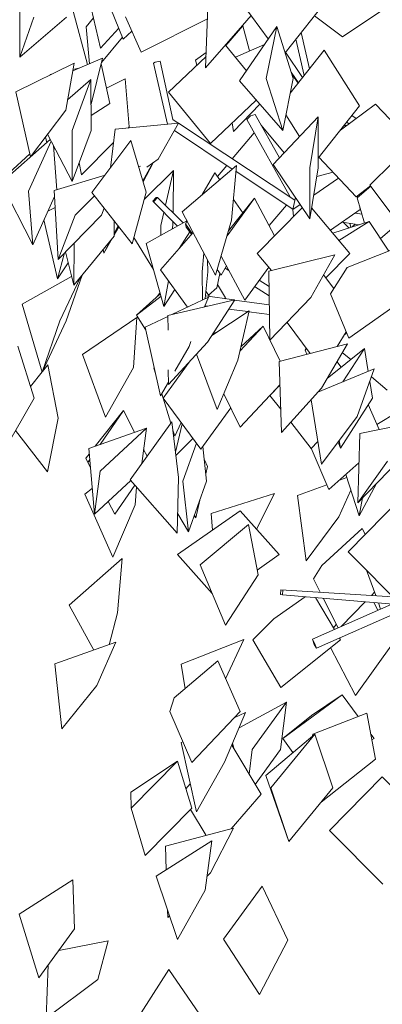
# Model space of a CAD drawing. Extents: x 169645 to 508157, y -5167 to 165945.
# Tile 60 of 130: x 174948 to 175660, y 150967 to 152900. Entities that reach past the tile are written whole.
import ezdxf

# ---------------------------------------------------------------- set-up
doc = ezdxf.new("R2010")
doc.units = 0
doc.header["$MEASUREMENT"] = 0
doc.layers.add('Végétation', color=7, linetype='Continuous')

msp = doc.modelspace()

# ---------------------------------------------------------------- linework, layer by layer
at = {"layer": 'Végétation', "linetype": 'Continuous', "lineweight": 20}
for p, q in [((175106.9, 152844.4), (175075.8, 152978.5)), ((174948.4, 152826.4), (174948.4, 152955.6)), ((175151.6, 152862.3), (175112, 152960.2)), ((175313.3, 152806), (175318.7, 152946.2)), ((175436.3, 152862.4), (175387.3, 152929.3)), ((175469.4, 152835.1), (175543.9, 152929.3)), ((175581.9, 152866.6), (175669.1, 152924.7)), ((174948.4, 152826.4), (174976.3, 152905.2)), ((174948.4, 152826.4), (175040.1, 152905.2)), ((175081.6, 152812.2), (175053.1, 152916.9)), ((175078.7, 152886), (175093.2, 152903.7)), ((175187.1, 152836.7), (175156.3, 152905.9)), ((175385.9, 152888.9), (175402.6, 152908.4)), ((175581.9, 152866.6), (175526.9, 152907.9)), ((175085.4, 152813.8), (175078.7, 152886)), ((175187.1, 152836.7), (175317, 152901.7)), ((175313.3, 152806), (175385.9, 152888.9)), ((175352.8, 152849.6), (175386.6, 152888.4)), ((175380, 152780.2), (175453.1, 152887)), ((175383.7, 152886.3), (175386.6, 152888.4)), ((175399.7, 152838.8), (175386.6, 152888.4)), ((175432.4, 152785), (175453.1, 152887)), ((175485.3, 152785), (175453.1, 152887)), ((175106.9, 152844.4), (175143, 152883.6)), ((175108.9, 152816.2), (175150, 152866.2)), ((175151.6, 152862.3), (175168.7, 152878)), ((175516.9, 152803.7), (175501.1, 152875.1)), ((175393.6, 152800.1), (175352.2, 152850.4)), ((175371.8, 152826.6), (175428.8, 152851.6)), ((175506.8, 152790.9), (175490.5, 152861.8)), ((175240.4, 152757.7), (175314.1, 152827.7)), ((175293.5, 152820.5), (175314.4, 152835.8)), ((175503.4, 152786.6), (175470.3, 152836.2)), ((175479.5, 152756.3), (175545.9, 152840.4)), ((175615.3, 152731.1), (175545.9, 152840.4)), ((174941.1, 152758.4), (175055.2, 152815.1)), ((175038.7, 152722.9), (175055.2, 152815.1)), ((175052.5, 152799.8), (175111, 152824.6)), ((175088.6, 152734.6), (175111, 152824.6)), ((175125.4, 152735.7), (175108.3, 152813.6)), ((175110.9, 152824.5), (175111, 152824.6)), ((175211.1, 152814.7), (175214.3, 152816.9)), ((175238.6, 152695.2), (175211.1, 152814.7)), ((175214.3, 152816.9), (175223.9, 152818.6)), ((175249.2, 152704.1), (175223.9, 152818.6)), ((175296.3, 152810.8), (175293.5, 152820.5)), ((175007.5, 152791.4), (175007.9, 152792.4)), ((175007.9, 152792.4), (175010.8, 152793)), ((175052.9, 152802.3), (175064.2, 152804.8)), ((175495.4, 152776.4), (175481.5, 152797.1)), ((175494.8, 152775.7), (175482.7, 152793)), ((175042.2, 152742.6), (175088.1, 152782.9)), ((175051.1, 152682.8), (175088.1, 152782.9)), ((175088.7, 152682.8), (175088.1, 152782.9)), ((175118.8, 152765.9), (175155.1, 152784.4)), ((175163.4, 152690), (175155.1, 152784.4)), ((175464.6, 152682.9), (175380, 152780.2)), ((175464.6, 152682.9), (175432.4, 152785)), ((175464.6, 152682.9), (175485.3, 152785)), ((174969.5, 152630.7), (174941.1, 152758.4)), ((175323.2, 152657.4), (175240.4, 152757.7)), ((175088.4, 152734.3), (175088.6, 152734.6)), ((175088.5, 152712.1), (175125.4, 152735.7)), ((175323.2, 152657.4), (175412.8, 152742.5)), ((175368.1, 152680.8), (175419.8, 152734.4)), ((175534.3, 152628.4), (175615.3, 152731.1)), ((175577.9, 152683.6), (175647, 152734.2)), ((175704.3, 152673.5), (175647, 152734.2)), ((174969.5, 152630.7), (175038.7, 152722.9)), ((175394, 152704.5), (175401.3, 152711.4)), ((175401.3, 152711.4), (175410.8, 152714.2)), ((175458.5, 152629.2), (175410.8, 152714.2)), ((175497.8, 152670.8), (175470.8, 152713.4)), ((175609, 152706.4), (175600.4, 152712.1)), ((175136, 152685.2), (175260.2, 152697.3)), ((175220.4, 152626.4), (175260.2, 152697.3)), ((175259.5, 152697.2), (175249.2, 152704.1)), ((175488.4, 152545.9), (175260, 152696.9)), ((175368.1, 152680.8), (175365.6, 152697.7)), ((175480.2, 152551.3), (175394, 152704.5)), ((175467.5, 152638.7), (175422.6, 152693.2)), ((175446.1, 152616), (175534.4, 152709.6)), ((175517.9, 152609.3), (175534.4, 152709.6)), ((175534.3, 152609.3), (175534.4, 152709.6)), ((175589.7, 152692.3), (175585.2, 152692.8)), ((175594.8, 152696), (175590.1, 152699.1)), ((175051.7, 152582.7), (175003, 152675.3)), ((175051.7, 152582.7), (175051.1, 152682.8)), ((175051.7, 152582.7), (175088.7, 152682.8)), ((175126.6, 152609.3), (175136, 152685.2)), ((175161.1, 152687.6), (175163.4, 152690)), ((175365.7, 152607), (175252, 152682.7)), ((175365.6, 152627.1), (175408.8, 152678.2)), ((174912.2, 152580), (175008.5, 152664.8)), ((174966, 152563.7), (175010.1, 152661.8)), ((175001.6, 152658.8), (174999.1, 152670.1)), ((175021.1, 152566.5), (175014.5, 152653.3)), ((175069.5, 152595.7), (175132.8, 152659.2)), ((175090.3, 152560.7), (175166.7, 152662.9)), ((175196.5, 152561.7), (175166.7, 152662.9)), ((174926.8, 152598.9), (174968.2, 152636.7)), ((175015.1, 152645.8), (175017.2, 152648.3)), ((175069.5, 152595.7), (175065.3, 152619.5)), ((175190, 152583.7), (175210, 152619.1)), ((175190.6, 152581.7), (175210.3, 152619.3)), ((175198.1, 152610.7), (175220.4, 152626.4)), ((175267.5, 152523), (175374.1, 152614.1)), ((175336.3, 152592.4), (175354.8, 152614.3)), ((175364.3, 152506.4), (175374.1, 152614.1)), ((175517.7, 152509.1), (175446.1, 152616)), ((175608.7, 152552.8), (175535.7, 152630.2)), ((175635.8, 152575.7), (175680.9, 152619.6)), ((175015.9, 152565), (175116, 152595.1)), ((175069.5, 152595.7), (175069.5, 152595.8)), ((175181.8, 152611.5), (175185.4, 152613)), ((175192.6, 152547.3), (175250.3, 152604.1)), ((175234.5, 152535.9), (175250.3, 152604.1)), ((175249.3, 152521.3), (175250.3, 152604.1)), ((175306, 152555.9), (175331.1, 152599.8)), ((175340.9, 152585.8), (175331.1, 152599.8)), ((175484.3, 152528), (175373, 152602.1)), ((175517.7, 152509.1), (175517.9, 152609.3)), ((175517.7, 152509.1), (175534.3, 152609.3)), ((175531.5, 152592.4), (175563.7, 152600.6)), ((174974, 152458.3), (174912.2, 152580)), ((175525.4, 152555.8), (175574.2, 152589.4)), ((175710.7, 152475), (175635.8, 152575.7)), ((174974, 152458.3), (174966, 152563.7)), ((175024.2, 152429.8), (175015.9, 152565)), ((175169.2, 152460.5), (175090.3, 152560.7)), ((175169.2, 152460.5), (175196.5, 152561.7)), ((175608.7, 152552.8), (175637.2, 152573.8)), ((175610.6, 152550.5), (175637.5, 152573.4)), ((174974, 152458.3), (175016.6, 152553.2)), ((175057.5, 152516.4), (175095, 152554.7)), ((175216.4, 152551.4), (175209.6, 152543.9)), ((175209.6, 152543.9), (175212.3, 152543.7)), ((175257.9, 152495.1), (175209.6, 152543.9)), ((175212.3, 152543.7), (175219.1, 152551.2)), ((175219.1, 152551.2), (175216.4, 152551.4)), ((175269.4, 152501.6), (175219.1, 152551.2)), ((175355.4, 152476), (175409.1, 152549.7)), ((175358.2, 152485.5), (175409.1, 152549.7)), ((175386.2, 152520.9), (175368, 152547)), ((175448.8, 152476.1), (175409.1, 152549.7)), ((175437.8, 152496.4), (175471.7, 152536.4)), ((175484.2, 152527.4), (175489.5, 152551.2)), ((175484.2, 152527.4), (175498.7, 152537.4)), ((175610.6, 152550.5), (175611.8, 152555.1)), ((175625.4, 152501), (175610.6, 152550.5)), ((175003.7, 152524.5), (175018, 152531.5)), ((175108.7, 152516.4), (175114.1, 152530.4)), ((175225.3, 152496.3), (175231.3, 152522)), ((175332.6, 152398.6), (175267.5, 152523)), ((175414.5, 152441.3), (175502.9, 152531.1)), ((175485.9, 152513.8), (175484.2, 152527.4)), ((175596.5, 152441.3), (175521.4, 152531.2)), ((175558.2, 152487.1), (175616.6, 152527.4)), ((175620.2, 152518.5), (175606.2, 152520.2)), ((175616.6, 152527.4), (175616, 152532.3)), ((175022.7, 152391.6), (174996.1, 152507.5)), ((175024.2, 152429.8), (175057.5, 152516.4)), ((175024.2, 152429.8), (175108.7, 152516.4)), ((175133.9, 152475.5), (175134.1, 152505.1)), ((175196.7, 152460.6), (175276.6, 152505.6)), ((175249.1, 152496.3), (175249.1, 152503.9)), ((175273.6, 152499.4), (175276.9, 152505.1)), ((175273.6, 152499.4), (175275.3, 152492.9)), ((175286.8, 152480.5), (175273.6, 152499.4)), ((175332.6, 152398.6), (175364.3, 152506.4)), ((175562.9, 152481.5), (175634.4, 152503.9)), ((175575, 152467), (175634.4, 152503.9)), ((175615.1, 152497.8), (175581, 152502.8)), ((175594, 152492.4), (175584.1, 152502.4)), ((175598, 152492.5), (175596.3, 152500.6)), ((175606.5, 152499.1), (175601, 152493.4)), ((175672.8, 152446), (175634.4, 152503.9)), ((175656.3, 152470.9), (175691.5, 152500.9)), ((175133.9, 152480.6), (175141.7, 152495.4)), ((175133.9, 152477.7), (175143, 152493.8)), ((175224.5, 152409.2), (175288.6, 152482.7)), ((175225.1, 152476.6), (175225.3, 152496.3)), ((175247.4, 152489.2), (175249.1, 152496.3)), ((175261.3, 152451.3), (175282, 152483.7)), ((175285.4, 152479), (175275.3, 152492.9)), ((175594, 152492.4), (175594.9, 152491.5)), ((175054.5, 152378.9), (175133.9, 152475.5)), ((175054.5, 152378.9), (175055, 152461.4)), ((175113.8, 152442.1), (175130.1, 152470.9)), ((175113.8, 152442.1), (175126.8, 152466.9)), ((175169.2, 152460.5), (175169.1, 152460.6)), ((175211.1, 152409.6), (175172.4, 152472.6)), ((175231.6, 152337), (175196.7, 152460.6)), ((175022.7, 152391.6), (175036.6, 152442.6)), ((175054.5, 152378.9), (175038.6, 152444.6)), ((175113.8, 152442.1), (175112.5, 152449.5)), ((175306.7, 152405.4), (175310, 152441.8)), ((175442.5, 152407.8), (175414.5, 152441.3)), ((175549.2, 152393.2), (175596.5, 152441.3)), ((175591, 152414.1), (175681.8, 152449.5)), ((175022.7, 152391.6), (175043.8, 152423.2)), ((175317.4, 152405.4), (175317.3, 152427.9)), ((175390.2, 152349.8), (175343.6, 152436.1)), ((175437.1, 152406.4), (175567, 152438.7)), ((175520.1, 152354.8), (175567, 152438.7)), ((175277.8, 152336.2), (175224.5, 152409.2)), ((175307, 152350.1), (175306.7, 152405.4)), ((175312.6, 152352.8), (175317.4, 152405.4)), ((175335.1, 152373.6), (175341.5, 152402.1)), ((175343.7, 152399), (175335.9, 152409.8)), ((175343.7, 152399), (175336, 152410.1)), ((175343.7, 152399), (175354, 152416.9)), ((175358.8, 152408), (175351.5, 152412.5)), ((175390.2, 152349.8), (175437.1, 152414.2)), ((175439.6, 152271), (175437.1, 152406.4)), ((175591, 152414.1), (175558.1, 152362.4)), ((174953.3, 152341.6), (175050.4, 152395.9)), ((175027.5, 152308.9), (175067.8, 152395.1)), ((175039.6, 152308.9), (175070.8, 152398.7)), ((175231.6, 152337), (175240.3, 152387.6)), ((175437.7, 152376.6), (175418.4, 152388.6)), ((175564.6, 152372.5), (175544.9, 152399.1)), ((175218.4, 152356.9), (175223.9, 152364.5)), ((175231.6, 152337), (175252.9, 152370.3)), ((175320.8, 152356.8), (175313.9, 152367.5)), ((175318.9, 152359.7), (175335.1, 152373.6)), ((175352.1, 152354.3), (175336.6, 152380.3)), ((175438, 152358.2), (175409.4, 152376.2)), ((175594.4, 152275.3), (175558.1, 152362.4)), ((175594.4, 152275.3), (175718.1, 152362.4)), ((175177.4, 152320.1), (175222.5, 152360.5)), ((175177.4, 152320.1), (175225.8, 152357.7)), ((175222.5, 152360.5), (175224.6, 152362)), ((175239.3, 152319.7), (175370.6, 152350.5)), ((175246.8, 152321.4), (175318.8, 152355.7)), ((175311.3, 152336.6), (175318.8, 152355.7)), ((175368.9, 152350.1), (175313, 152357.9)), ((175316.9, 152267.2), (175370.6, 152350.5)), ((175350.9, 152352.6), (175352.1, 152354.3)), ((175438.3, 152340.4), (175370.3, 152349.9)), ((175370.6, 152350.4), (175370.6, 152350.5)), ((175439.6, 152271), (175520.1, 152354.8)), ((174992.7, 152208.4), (174953.3, 152341.6)), ((175317.5, 152338), (175312.1, 152338.8)), ((175325.2, 152280.2), (175398.5, 152328.8)), ((175396, 152327.1), (175358.9, 152332.3)), ((175376.2, 152231.9), (175398.5, 152328.8)), ((175438.7, 152321.2), (175398, 152326.8)), ((174992.7, 152208.4), (175027.5, 152308.9)), ((174992.7, 152208.4), (175039.6, 152308.9)), ((175071.5, 152242.9), (175178.3, 152315.7)), ((175171.5, 152217.7), (175178.3, 152315.7)), ((175195.5, 152291.8), (175177.4, 152320.1)), ((175178.3, 152315.5), (175178.3, 152315.7)), ((175194.5, 152296.5), (175239.3, 152317.8)), ((175239.5, 152290.7), (175239.3, 152319.7)), ((175518.4, 152245.1), (175473.2, 152306)), ((175224.8, 152161.7), (175194.5, 152296.5)), ((175326.5, 152282.2), (175333.1, 152286)), ((175332.9, 152285.2), (175333.1, 152286)), ((175380.3, 152249.8), (175426, 152298.4)), ((175382.2, 152257.9), (175426, 152298.4)), ((175459.3, 152229.7), (175426, 152298.4)), ((175571.2, 152258.9), (175589.4, 152287.2)), ((175586.4, 152282.5), (175590.1, 152285.5)), ((175240.3, 152184), (175316.9, 152267.2)), ((175280.7, 152258.7), (175284.4, 152268.3)), ((175439.6, 152271), (175439.7, 152271.1)), ((175587.2, 152283.1), (175586.9, 152283.3)), ((174976.8, 152157.4), (174944.5, 152259.2)), ((175252.6, 152210), (175280.7, 152258.7)), ((175457.6, 152229.2), (175591.5, 152264.2)), ((175510.9, 152255.1), (175508.7, 152251.3)), ((175512, 152243.5), (175508.7, 152251.3)), ((175540.8, 152177), (175591.5, 152264.2)), ((175551.8, 152195.9), (175624.9, 152255.1)), ((175598, 152233.3), (175581.5, 152247)), ((175582.8, 152189.4), (175624.9, 152255.1)), ((175632.2, 152209.7), (175624.9, 152255.1)), ((175117, 152119.8), (175071.5, 152242.9)), ((175229.8, 152157.6), (175280.8, 152227.9)), ((175336.2, 152135), (175295.2, 152243.6)), ((175336.2, 152135), (175376.2, 152231.9)), ((175462, 152089.7), (175457.6, 152229.2)), ((175579.5, 152218.4), (175571.1, 152229.1)), ((174969.7, 152179.9), (174992.5, 152208.9)), ((174993.4, 152209.9), (175003.6, 152223)), ((175023.9, 152117.9), (175003.6, 152223)), ((175117, 152119.8), (175171.5, 152217.7)), ((175211.6, 152216.5), (175212.4, 152216.9)), ((175214.8, 152205.9), (175211.6, 152216.5)), ((175240.3, 152184), (175240.1, 152212.9)), ((175533.8, 152169.2), (175644.1, 152214.6)), ((175610.9, 152121.2), (175644.1, 152214.6)), ((175224.8, 152161.7), (175240.3, 152188.7)), ((175640.6, 152157.2), (175635.3, 152189.9)), ((175669.9, 152173.2), (175638.7, 152199.3)), ((175240.3, 152184), (175240.4, 152184)), ((175439.5, 152162.7), (175459.1, 152182.5)), ((175442.1, 152165.3), (175459, 152183.3)), ((175462, 152089.7), (175540.8, 152177)), ((174918.3, 152055.7), (174976.8, 152157.4)), ((175244.8, 152107.9), (175227.1, 152165.8)), ((175303.9, 152056.9), (175229.8, 152157.6)), ((175380.9, 152100.2), (175349, 152166)), ((175380.9, 152100.2), (175439.6, 152162.6)), ((175460.6, 152135.7), (175439.5, 152162.7)), ((175540.9, 152027.8), (175520.3, 152154.3)), ((175577.8, 152059.2), (175640.6, 152157.2)), ((175096.6, 152062.8), (175152, 152133)), ((175106.4, 152066.3), (175152, 152133)), ((175174, 152090.5), (175152, 152133)), ((175303.9, 152056.9), (175362.6, 152138)), ((175653.6, 152095.6), (175632.6, 152144.7)), ((175649.2, 152105.8), (175690.5, 152130.6)), ((175003.3, 152012.8), (175023.9, 152117.9)), ((175540.9, 152027.8), (175610.9, 152121.2)), ((175615.7, 152088.1), (175748.7, 152114.6)), ((175003.3, 152012.8), (174940.1, 152093.6)), ((175084.2, 152058.4), (175197.1, 152098.7)), ((175106.5, 152014.2), (175197.1, 152098.7)), ((175165, 151997.2), (175247, 152110.9)), ((175188.2, 152029.3), (175197.1, 152098.7)), ((175260.2, 152001.5), (175247, 152110.9)), ((175247, 152110.8), (175247, 152110.9)), ((175252.6, 152082.5), (175249, 152094.2)), ((175252.6, 152082.5), (175265.1, 152109.7)), ((175254.2, 152051), (175267, 152107.1)), ((175520.6, 152058.8), (175480.5, 152110.2)), ((175249.8, 152087.5), (175250.6, 152088.9)), ((175252.6, 152082.5), (175252.6, 152082.6)), ((175254.9, 152044.9), (175288.3, 152078.1)), ((175577.8, 152059.2), (175575.5, 152073.9)), ((175612.3, 151951.9), (175615.7, 152088.1)), ((175095.5, 151929.7), (175084.2, 152058.4)), ((175198.3, 152043.4), (175191.7, 152056.3)), ((175268.8, 151994.5), (175295.2, 152068.7)), ((175315.1, 151994.5), (175307.7, 152062.1)), ((175555, 151977.8), (175520.2, 152059.2)), ((175520.6, 152058.8), (175533.7, 152072)), ((175577.8, 152059.2), (175573.1, 152070.7)), ((175078.2, 152039.5), (175085.1, 152048.3)), ((175082.4, 152031.1), (175078.2, 152039.5)), ((175082.4, 152031.1), (175086.1, 152036.6)), ((175316.9, 152023.2), (175310.4, 152037.3)), ((175087.5, 152021.3), (175082.4, 152031.1)), ((175313.5, 152008.6), (175316.9, 152023.2)), ((175555, 151977.8), (175614.3, 152030.5)), ((175612.3, 151951.9), (175670, 152033.3)), ((175612.3, 151951.9), (175690.9, 152033.3)), ((175095.5, 151929.7), (175106.5, 152014.2)), ((175095.5, 151929.7), (175166.4, 151995.7)), ((175257.7, 151892.1), (175165, 151997.2)), ((175257.7, 151892.1), (175260.2, 152001.5)), ((175576.2, 151996.6), (175590.3, 152001.8)), ((175614.4, 151926.5), (175588.5, 152007.5)), ((175076.4, 151969.1), (175091.1, 151980.3)), ((175135.1, 151929.3), (175174.3, 151986.6)), ((175175.1, 151947.9), (175177.9, 151982.6)), ((175279.7, 151895), (175268.8, 151994.5)), ((175279.7, 151895), (175315.1, 151994.5)), ((175493.9, 151965.9), (175551, 151987.2)), ((175574.6, 151924.4), (175598.4, 151976.5)), ((175614.4, 151926.5), (175648.7, 151989.6)), ((175131.3, 151845.3), (175076.4, 151969.1)), ((175293.9, 151922.7), (175301.7, 151956.9)), ((175324.3, 151930.7), (175448.4, 151970.3)), ((175413.3, 151900.1), (175448.4, 151970.3)), ((175510.8, 151838.1), (175493.9, 151965.9)), ((175592.9, 151855.8), (175700.1, 151965.1)), ((175614.4, 151926.5), (175621.5, 151961.4)), ((175135.1, 151929.3), (175122.1, 151954.4)), ((175131.3, 151845.3), (175175.1, 151947.9)), ((175258.4, 151850.1), (175381.2, 151936.1)), ((175279.7, 151895), (175258.6, 151930.5)), ((175293.9, 151922.7), (175290.7, 151926)), ((175293.9, 151922.7), (175291.4, 151928)), ((175327.1, 151898.1), (175324.3, 151930.7)), ((175457.9, 151850.1), (175381.2, 151936.1)), ((175510.8, 151838.1), (175574.6, 151924.4)), ((175302.7, 151829.8), (175397.2, 151909.1)), ((175416.6, 151810.3), (175397.2, 151909.1)), ((175541.1, 151828.6), (175620.7, 151901.4)), ((175626.5, 151890), (175620.7, 151901.4)), ((175045.8, 151751), (175149.2, 151842.6)), ((175140.6, 151736.1), (175149.2, 151842.6)), ((175149.2, 151842.5), (175149.2, 151842.6)), ((175326.3, 151773.9), (175258.4, 151850.1)), ((175414.7, 151819.9), (175457.9, 151850.1)), ((175701.9, 151746.5), (175592.9, 151855.8)), ((175352.6, 151711.4), (175302.7, 151829.8)), ((175541.1, 151828.6), (175524.7, 151802.6)), ((175352.6, 151711.4), (175416.6, 151810.3)), ((175537.8, 151776.4), (175524.7, 151802.6)), ((175647.1, 151769.6), (175628.7, 151819.8)), ((175447.1, 151724.3), (175508.7, 151767.5)), ((175461.1, 151781.2), (175460.3, 151771.8)), ((175460.3, 151771.8), (175464.2, 151771.3)), ((175465, 151780.7), (175461.1, 151781.2)), ((175680.9, 151767.5), (175461.1, 151781.2)), ((175464.2, 151771.3), (175465, 151780.7)), ((175696.9, 151751.4), (175464.2, 151771.3)), ((175566.1, 151703.1), (175529.1, 151765.8)), ((175573.1, 151706.2), (175543.8, 151764.5)), ((175638.8, 151770.1), (175644.7, 151776.2)), ((175093.9, 151662.9), (175045.8, 151751)), ((175678.7, 151753), (175522.9, 151684)), ((175717.1, 151748.8), (175530.7, 151666.3)), ((175579.3, 151708.9), (175626.4, 151757.4)), ((175651.4, 151740.9), (175643.5, 151756)), ((175656.7, 151743.2), (175652.3, 151755.2)), ((175123.8, 151673.3), (175140.6, 151736.1)), ((175447.1, 151724.3), (175405.8, 151683.1)), ((175564.2, 151706.3), (175569.6, 151713.1)), ((175577.8, 151683.1), (175576, 151686.3)), ((175017.1, 151636.1), (175137.1, 151678)), ((175099.6, 151593.2), (175137.1, 151678)), ((175137.1, 151677.9), (175137.1, 151678)), ((175265.5, 151634.9), (175388.2, 151683.7)), ((175352.6, 151606.4), (175388.2, 151683.7)), ((175405.8, 151683.1), (175405.8, 151683.2)), ((175461.2, 151589.2), (175405.8, 151683.1)), ((175461.2, 151589.2), (175577.8, 151683.1)), ((175527, 151676.3), (175522.9, 151684)), ((175522.9, 151684), (175526.6, 151674)), ((175526.6, 151674), (175530.7, 151666.3)), ((175530.7, 151666.3), (175527, 151676.3)), ((175607.5, 151573.7), (175558.5, 151667.6)), ((175607.5, 151573.7), (175683.4, 151679.5)), ((175031.1, 151508.4), (175017.1, 151636.1)), ((175251.7, 151568.9), (175337.1, 151641.7)), ((175273, 151587), (175265.5, 151634.9)), ((175380.9, 151542.1), (175337.1, 151641.7)), ((175031.1, 151508.4), (175099.6, 151593.2)), ((175464.6, 151489.4), (175581.5, 151575)), ((175521, 151534.4), (175581.5, 151575)), ((175612.4, 151532.4), (175581.5, 151575)), ((175251.7, 151568.9), (175242.8, 151542.1)), ((175378.9, 151510.1), (175471.9, 151560.5)), ((175404.8, 151467.7), (175471.9, 151560.5)), ((175460.2, 151467.7), (175471.9, 151560.5)), ((175286.5, 151442.4), (175242.8, 151542.1)), ((175286.5, 151442.4), (175380.9, 151542.1)), ((175350.6, 151442.8), (175391.6, 151540.3)), ((175369.4, 151529.9), (175391.6, 151540.3)), ((175464.6, 151489.4), (175521, 151534.4)), ((175523.8, 151497.5), (175629.5, 151539.1)), ((175647, 151448.9), (175629.5, 151539.1)), ((175431.6, 151416.6), (175527.4, 151498)), ((175441.4, 151392.4), (175527.4, 151498)), ((175523.8, 151497.5), (175523.3, 151494.5)), ((175562.8, 151392.4), (175527.4, 151498)), ((175643.8, 151489.4), (175637.5, 151498)), ((175265.6, 151481.4), (175268.8, 151482.9)), ((175295.3, 151345.2), (175265.6, 151481.4)), ((175422.3, 151379.8), (175364.5, 151475.8)), ((175369.5, 151467.5), (175366.3, 151480)), ((175484.7, 151461.8), (175464.6, 151489.4)), ((175639.7, 151486.4), (175643.8, 151489.4)), ((175398.7, 151419), (175404.8, 151467.7)), ((175410.7, 151399.1), (175460.2, 151467.7)), ((175166.7, 151383.7), (175258.4, 151444.9)), ((175167, 151352.2), (175258.4, 151444.9)), ((175286.1, 151352.2), (175258.4, 151444.9)), ((175295.3, 151345.2), (175350.6, 151442.8)), ((175540, 151364.3), (175647, 151448.9)), ((175476.8, 151286.7), (175431.6, 151416.6)), ((175274.7, 151390.4), (175283.3, 151400.3)), ((175556.4, 151308.5), (175659.7, 151413.7)), ((175706.1, 151367.2), (175659.7, 151413.7)), ((175167, 151352.2), (175166.7, 151383.7)), ((175363.7, 151311.8), (175422.3, 151379.8)), ((175476.8, 151286.7), (175441.4, 151392.4)), ((175476.8, 151286.7), (175562.8, 151392.4)), ((175194.8, 151259.4), (175167, 151352.2)), ((175194.8, 151259.4), (175286.1, 151352.2)), ((175314.3, 151298.8), (175283.7, 151349.7)), ((175234.6, 151277.7), (175367.8, 151312.9)), ((175323.1, 151225.4), (175367.8, 151312.9)), ((175661.2, 151203.3), (175556.4, 151308.5)), ((175216.1, 151219), (175325.8, 151288.3)), ((175312.3, 151191.5), (175325.8, 151288.3)), ((175236.1, 151231.6), (175234.6, 151277.7)), ((175316, 151218), (175323.1, 151225.4)), ((174947.3, 151144.5), (175052.9, 151212.1)), ((175056, 151115.8), (175052.9, 151212.1)), ((175258.4, 151094.6), (175216.1, 151219)), ((175258.4, 151094.6), (175312.3, 151191.5)), ((175348.1, 151095.4), (175424, 151199.2)), ((175474.7, 151093.1), (175424, 151199.2)), ((175239.2, 151138), (175238.7, 151152.5)), ((174985.8, 151019.4), (174947.3, 151144.5)), ((175239.2, 151138), (175242.5, 151141.4)), ((174985.8, 151019.4), (175056, 151115.8)), ((175025.1, 151073.3), (175122.1, 151092.3)), ((175101.6, 151016.2), (175122.1, 151092.3)), ((175258.4, 151094.6), (175258.4, 151094.7)), ((175419, 150987), (175348.1, 151095.4)), ((175419, 150987), (175474.7, 151093.1)), ((175000.1, 150940.1), (175004.3, 151044.9)), ((175171.5, 150926.9), (175241.1, 151035.8)), ((175315.9, 150926.9), (175241.1, 151035.8)), ((175000.1, 150940.1), (175101.6, 151016.2))]:
    msp.add_line(p, q, dxfattribs=at)

doc.saveas('drawing.dxf')
